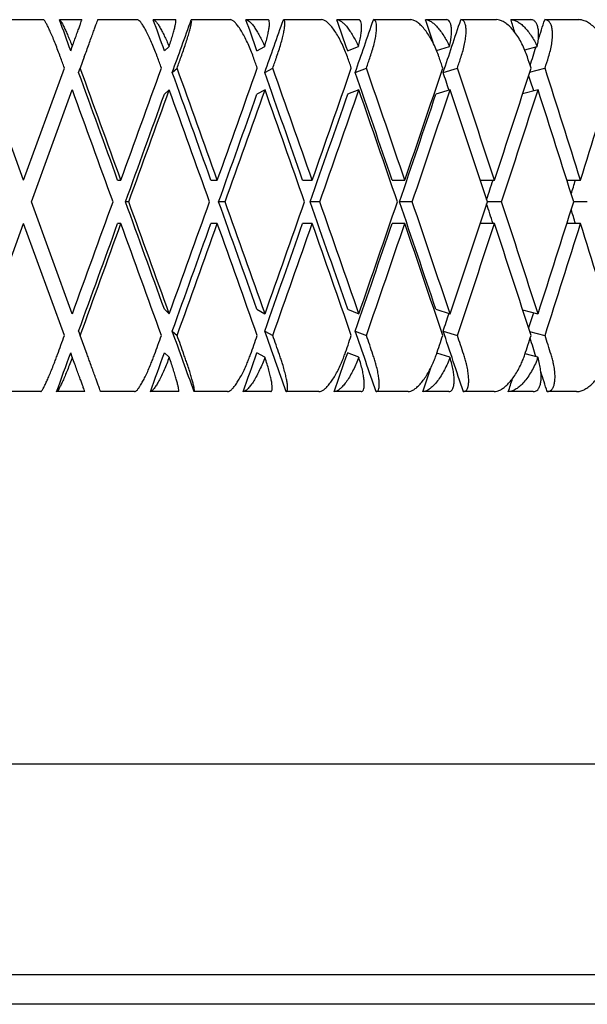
# Model space of a CAD drawing. Header units: millimetres. Extents: x 8 to 552, y 12 to 759.
# Tile 6 of 55: x 67.9 to 75.53, y 338.08 to 351.32. Entities that reach past the tile are written whole.
import ezdxf

# ---------------------------------------------------------------- set-up
doc = ezdxf.new("R2010")
doc.units = ezdxf.units.MM

msp = doc.modelspace()

# ---------------------------------------------------------------- linework, layer by layer
at = {"color": 7, "linetype": 'Continuous', "lineweight": 30}
for p, q in [((67.685, 351.318), (68.219, 351.318)), ((68.432, 351.318), (68.736, 351.318)), ((68.949, 351.318), (69.481, 351.318)), ((69.693, 351.318), (69.994, 351.318)), ((70.205, 351.318), (70.731, 351.318)), ((70.939, 351.318), (71.236, 351.318)), ((71.443, 351.318), (71.958, 351.318)), ((72.162, 351.318), (72.452, 351.318)), ((72.654, 351.318), (73.155, 351.318)), ((73.352, 351.318), (73.633, 351.318)), ((73.828, 351.318), (74.31, 351.318)), ((74.5, 351.318), (74.769, 351.318)), ((74.956, 351.318), (75.417, 351.318)), ((68.584, 350.9), (68.605, 350.958)), ((69.844, 350.9), (69.906, 350.958)), ((71.088, 350.9), (71.192, 350.958)), ((72.307, 350.9), (72.452, 350.958)), ((73.503, 350.903), (73.676, 350.958)), ((74.687, 350.914), (74.857, 350.958)), ((68.767, 350.818), (68.713, 350.668)), ((67.952, 349.162), (67.404, 350.668)), ((67.952, 349.162), (68.5, 350.668)), ((68.691, 350.608), (68.713, 350.668)), ((69.949, 350.608), (70.014, 350.668)), ((71.192, 350.608), (71.3, 350.668)), ((72.408, 350.608), (72.559, 350.668)), ((73.591, 350.608), (73.782, 350.668)), ((74.754, 350.614), (74.96, 350.668)), ((68.058, 348.87), (68.606, 350.375)), ((69.909, 350.376), (69.844, 350.315)), ((71.197, 350.376), (71.088, 350.315)), ((72.458, 350.376), (72.307, 350.315)), ((73.685, 350.376), (73.493, 350.315)), ((74.867, 350.376), (74.66, 350.322)), ((69.215, 349.162), (69.259, 349.162)), ((70.468, 349.162), (70.555, 349.162)), ((71.701, 349.162), (71.83, 349.162)), ((72.905, 349.162), (73.076, 349.162)), ((74.088, 349.162), (74.281, 349.162)), ((75.253, 349.162), (75.437, 349.162)), ((68.606, 347.365), (68.058, 348.87)), ((69.365, 348.87), (69.321, 348.87)), ((70.66, 348.87), (70.573, 348.87)), ((71.933, 348.87), (71.804, 348.87)), ((73.175, 348.87), (73.004, 348.87)), ((74.377, 348.87), (74.185, 348.87)), ((75.529, 348.87), (75.346, 348.87)), ((67.404, 347.073), (67.952, 348.578)), ((68.5, 347.072), (67.952, 348.578)), ((69.259, 348.578), (69.215, 348.578)), ((70.555, 348.578), (70.468, 348.578)), ((71.83, 348.578), (71.701, 348.578)), ((73.076, 348.578), (72.905, 348.578)), ((74.281, 348.578), (74.088, 348.578)), ((75.437, 348.578), (75.253, 348.578)), ((69.844, 347.425), (69.909, 347.365)), ((71.088, 347.425), (71.196, 347.365)), ((72.307, 347.425), (72.458, 347.365)), ((73.493, 347.425), (73.684, 347.365)), ((74.66, 347.418), (74.866, 347.365)), ((68.691, 347.133), (68.713, 347.073)), ((69.949, 347.133), (70.014, 347.073)), ((71.192, 347.133), (71.3, 347.073)), ((72.408, 347.133), (72.559, 347.073)), ((73.591, 347.133), (73.782, 347.073)), ((68.805, 346.818), (68.713, 347.073)), ((74.754, 347.126), (74.96, 347.073)), ((68.606, 346.78), (68.584, 346.84)), ((69.909, 346.78), (69.844, 346.84)), ((71.196, 346.78), (71.088, 346.84)), ((72.457, 346.78), (72.307, 346.84)), ((73.683, 346.78), (73.506, 346.836)), ((74.865, 346.78), (74.692, 346.825)), ((68.181, 346.318), (67.723, 346.318)), ((68.775, 346.318), (68.394, 346.318)), ((69.443, 346.318), (68.987, 346.318)), ((70.032, 346.318), (69.655, 346.318)), ((70.693, 346.318), (70.243, 346.318)), ((71.273, 346.318), (70.902, 346.318)), ((71.922, 346.318), (71.48, 346.318)), ((72.488, 346.318), (72.126, 346.318)), ((73.119, 346.318), (72.69, 346.318)), ((73.668, 346.318), (73.317, 346.318)), ((74.276, 346.318), (73.862, 346.318)), ((74.803, 346.318), (74.466, 346.318)), ((75.384, 346.318), (74.989, 346.318)), ((53.546, 341.318), (82.146, 341.318)), ((55.346, 338.484), (80.346, 338.484)), ((79.869, 338.084), (55.822, 338.084))]:
    msp.add_line(p, q, dxfattribs=at)
for centre, major_axis, ratio, start_param, end_param in [((67.846, 349.455), (-14.457, 39.836), 0.028033, 4.738503, 4.74899), ((67.846, 349.455), (-14.328, 39.83), 0.055984, 4.72854, 4.739027), ((67.846, 348.285), (14.457, 39.836), 0.028033, 4.780888, 4.798749), ((67.846, 349.455), (-14.111, 39.821), 0.083767, 4.719001, 4.729488), ((67.846, 348.285), (14.328, 39.83), 0.055984, 4.790851, 4.808712), ((67.846, 349.455), (-13.807, 39.809), 0.111284, 4.710099, 4.720586), ((67.846, 348.285), (14.111, 39.821), 0.083767, 4.80039, 4.818251), ((67.846, 349.455), (-13.413, 39.795), 0.13843, 4.704525, 4.712539), ((67.846, 348.285), (13.807, 39.809), 0.111284, 4.809292, 4.827153), ((67.846, 349.455), (-12.928, 39.781), 0.165076, 4.70121, 4.705569), ((67.846, 348.285), (13.413, 39.795), 0.13843, 4.828446, 4.835199), ((67.846, 348.285), (13.413, 39.795), 0.13843, 4.819762, 4.826031), ((67.846, 348.87), (-14.955, 41.21), 0.028033, 4.745849, 4.749488), ((67.846, 348.87), (-14.822, 41.204), 0.055984, 4.735887, 4.739526), ((67.846, 348.285), (14.955, 41.21), 0.028033, 4.780398, 4.784045), ((67.846, 348.87), (-14.598, 41.194), 0.083767, 4.726347, 4.729986), ((67.846, 348.285), (14.822, 41.204), 0.055984, 4.790361, 4.794007), ((67.846, 348.87), (-14.283, 41.181), 0.111284, 4.717445, 4.721084), ((67.846, 348.285), (14.598, 41.194), 0.083767, 4.7999, 4.803547), ((67.846, 348.87), (-13.875, 41.167), 0.13843, 4.709399, 4.713038), ((67.846, 348.285), (14.283, 41.181), 0.111284, 4.808802, 4.812449), ((67.846, 348.87), (-13.373, 41.153), 0.165076, 4.702429, 4.706068), ((67.846, 348.285), (13.875, 41.167), 0.13843, 4.816849, 4.820495), ((67.846, 349.455), (-14.457, 39.836), 0.028033, 4.694877, 4.731156), ((67.846, 349.455), (-14.955, 41.21), 0.028033, 4.695121, 4.731646), ((67.846, 348.87), (14.955, 41.21), 0.028033, 4.729657, 4.766195), ((67.846, 349.455), (-14.328, 39.83), 0.055984, 4.684914, 4.721194), ((67.846, 349.455), (-14.822, 41.204), 0.055984, 4.685159, 4.721684), ((67.846, 348.87), (14.822, 41.204), 0.055984, 4.739619, 4.776158), ((67.846, 349.455), (-14.111, 39.821), 0.083767, 4.675375, 4.711654), ((67.846, 349.455), (-14.598, 41.194), 0.083767, 4.675619, 4.712144), ((67.846, 348.87), (14.598, 41.194), 0.083767, 4.749159, 4.785697), ((67.846, 349.455), (-13.807, 39.809), 0.111284, 4.666473, 4.702752), ((67.846, 349.455), (-14.283, 41.181), 0.111284, 4.666717, 4.703242), ((67.846, 348.87), (14.283, 41.181), 0.111284, 4.758061, 4.794599), ((67.846, 349.455), (-13.413, 39.795), 0.13843, 4.68876, 4.694706), ((67.846, 349.455), (-13.875, 41.167), 0.13843, 4.658671, 4.695196), ((67.846, 348.87), (13.875, 41.167), 0.13843, 4.766107, 4.802646), ((67.846, 349.455), (-12.928, 39.781), 0.165076, 4.681525, 4.686831), ((67.846, 349.455), (-13.373, 41.153), 0.165076, 4.651701, 4.688226), ((67.846, 348.87), (13.373, 41.153), 0.165076, 4.773077, 4.809616), ((67.846, 348.87), (-14.955, 41.21), 0.028033, 4.702216, 4.738745), ((67.846, 348.285), (14.457, 39.836), 0.028033, 4.737241, 4.773542), ((67.846, 348.285), (14.955, 41.21), 0.028033, 4.736752, 4.773295), ((67.846, 348.87), (-14.822, 41.204), 0.055984, 4.692253, 4.728782), ((67.846, 348.285), (14.328, 39.83), 0.055984, 4.747203, 4.783504), ((67.846, 348.285), (14.822, 41.204), 0.055984, 4.746714, 4.783257), ((67.846, 348.87), (-14.598, 41.194), 0.083767, 4.682714, 4.719243), ((67.846, 348.285), (14.111, 39.821), 0.083767, 4.756743, 4.793044), ((67.846, 348.285), (14.598, 41.194), 0.083767, 4.756254, 4.792797), ((67.846, 348.87), (-14.283, 41.181), 0.111284, 4.673812, 4.710341), ((67.846, 348.285), (13.807, 39.809), 0.111284, 4.765645, 4.801945), ((67.846, 348.285), (14.283, 41.181), 0.111284, 4.765156, 4.801698), ((67.846, 348.87), (-13.875, 41.167), 0.13843, 4.665766, 4.702294), ((67.846, 348.285), (13.875, 41.167), 0.13843, 4.773202, 4.809745), ((67.846, 348.87), (-13.373, 41.153), 0.165076, 4.658796, 4.695324), ((67.846, 348.285), (13.413, 39.795), 0.13843, 4.77442, 4.781032), ((67.846, 348.285), (12.928, 39.781), 0.165076, 4.783319, 4.788002), ((67.846, 348.87), (14.955, 41.21), 0.028033, 4.68603, 4.722562), ((67.846, 349.455), (-14.457, 39.836), 0.028033, 4.651236, 4.687537), ((67.846, 349.455), (-14.955, 41.21), 0.028033, 4.651481, 4.688026), ((67.846, 348.87), (14.822, 41.204), 0.055984, 4.695993, 4.732525), ((67.846, 349.455), (-14.328, 39.83), 0.055984, 4.641274, 4.677575), ((67.846, 349.455), (-14.822, 41.204), 0.055984, 4.641519, 4.678064), ((67.846, 348.87), (14.598, 41.194), 0.083767, 4.705532, 4.742064), ((67.846, 349.455), (-14.111, 39.821), 0.083767, 4.631734, 4.668035), ((67.846, 349.455), (-14.598, 41.194), 0.083767, 4.631979, 4.668524), ((67.846, 348.87), (14.283, 41.181), 0.111284, 4.714434, 4.750966), ((67.846, 349.455), (-13.807, 39.809), 0.111284, 4.622832, 4.659133), ((67.846, 349.455), (-14.283, 41.181), 0.111284, 4.623077, 4.659622), ((67.846, 348.87), (13.875, 41.167), 0.13843, 4.72248, 4.759012), ((67.846, 349.455), (-13.875, 41.167), 0.13843, 4.615031, 4.651576), ((67.846, 348.87), (13.373, 41.153), 0.165076, 4.72945, 4.765982), ((67.846, 349.455), (-13.413, 39.795), 0.13843, 4.643746, 4.650358), ((67.846, 349.455), (-12.928, 39.781), 0.165076, 4.636776, 4.641459), ((67.846, 348.285), (14.457, 39.836), 0.028033, 4.693622, 4.729901), ((67.846, 348.285), (14.955, 41.21), 0.028033, 4.693132, 4.729657), ((67.846, 348.87), (-14.955, 41.21), 0.028033, 4.658583, 4.695121), ((67.846, 348.285), (14.328, 39.83), 0.055984, 4.703584, 4.739864), ((67.846, 348.285), (14.822, 41.204), 0.055984, 4.703094, 4.739619), ((67.846, 348.87), (-14.822, 41.204), 0.055984, 4.64862, 4.685159), ((67.846, 348.285), (14.111, 39.821), 0.083767, 4.713124, 4.749403), ((67.846, 348.285), (14.598, 41.194), 0.083767, 4.712634, 4.749159), ((67.846, 348.87), (-14.598, 41.194), 0.083767, 4.639081, 4.675619), ((67.846, 348.285), (13.807, 39.809), 0.111284, 4.722026, 4.758305), ((67.846, 348.285), (14.283, 41.181), 0.111284, 4.721536, 4.758061), ((67.846, 348.87), (-14.283, 41.181), 0.111284, 4.630179, 4.666717), ((67.846, 348.285), (13.875, 41.167), 0.13843, 4.729582, 4.766107), ((67.846, 348.87), (-13.875, 41.167), 0.13843, 4.622132, 4.658671), ((67.846, 348.285), (13.373, 41.153), 0.165076, 4.736552, 4.773077), ((67.846, 348.87), (-13.373, 41.153), 0.165076, 4.615162, 4.651701), ((67.846, 348.285), (13.413, 39.795), 0.13843, 4.730072, 4.736018), ((67.846, 348.285), (12.928, 39.781), 0.165076, 4.737947, 4.743252), ((67.846, 349.455), (-14.457, 39.836), 0.028033, 4.623384, 4.64389), ((67.846, 349.455), (-14.328, 39.83), 0.055984, 4.613422, 4.633927), ((67.846, 349.455), (-14.111, 39.821), 0.083767, 4.603882, 4.624388), ((67.846, 349.455), (-13.807, 39.809), 0.111284, 4.59498, 4.615486), ((67.846, 348.87), (14.955, 41.21), 0.028033, 4.672738, 4.678929), ((67.846, 348.87), (14.822, 41.204), 0.055984, 4.6827, 4.688891), ((67.846, 349.455), (-14.955, 41.21), 0.028033, 4.638179, 4.64438), ((67.846, 348.87), (14.598, 41.194), 0.083767, 4.69224, 4.698431), ((67.846, 349.455), (-14.822, 41.204), 0.055984, 4.628217, 4.634417), ((67.846, 348.87), (14.283, 41.181), 0.111284, 4.701142, 4.707333), ((67.846, 349.455), (-14.598, 41.194), 0.083767, 4.618677, 4.624878), ((67.846, 348.87), (13.875, 41.167), 0.13843, 4.709188, 4.715379), ((67.846, 349.455), (-14.283, 41.181), 0.111284, 4.609775, 4.615976), ((67.846, 348.87), (13.373, 41.153), 0.165076, 4.716158, 4.722349), ((67.846, 349.455), (-13.413, 39.795), 0.13843, 4.598747, 4.605016), ((67.846, 349.455), (-13.875, 41.167), 0.13843, 4.601729, 4.607929), ((67.846, 348.285), (14.457, 39.836), 0.028033, 4.673148, 4.686275), ((67.846, 348.285), (14.328, 39.83), 0.055984, 4.683111, 4.696238), ((67.846, 348.285), (14.111, 39.821), 0.083767, 4.69265, 4.705777), ((67.846, 348.285), (13.807, 39.809), 0.111284, 4.701552, 4.714679), ((67.846, 348.285), (13.413, 39.795), 0.13843, 4.709599, 4.717718), ((67.846, 348.285), (12.928, 39.781), 0.165076, 4.716569, 4.720991), ((67.846, 349.455), (-13.413, 39.795), 0.13843, 4.586934, 4.593679)]:
    msp.add_ellipse(centre, major_axis=major_axis, ratio=ratio, start_param=start_param, end_param=end_param, dxfattribs=at)
for points, knots in [([(68.445, 350.818), (68.434, 350.847), (68.413, 350.906), (68.379, 350.992), (68.346, 351.074), (68.315, 351.146), (68.286, 351.209), (68.262, 351.258), (68.242, 351.294), (68.228, 351.314), (68.222, 351.317), (68.219, 351.318)], [0, 0, 0, 0, 0.114542, 0.23238, 0.34693, 0.464926, 0.577123, 0.692931, 0.799182, 0.908911, 1, 1, 1, 1]), ([(68.432, 351.318), (68.435, 351.316), (68.441, 351.314), (68.455, 351.294), (68.473, 351.262), (68.495, 351.219), (68.519, 351.165), (68.547, 351.103), (68.576, 351.033), (68.595, 350.983), (68.605, 350.958)], [0, 0, 0, 0, 0.121172, 0.245978, 0.367117, 0.49156, 0.616821, 0.745339, 0.871171, 1, 1, 1, 1]), ([(68.605, 350.958), (68.615, 350.985), (68.635, 351.04), (68.663, 351.115), (68.687, 351.182), (68.707, 351.237), (68.722, 351.279), (68.731, 351.304), (68.736, 351.316), (68.736, 351.317), (68.736, 351.318)], [0, 0, 0, 0, 0.137628, 0.279151, 0.416817, 0.558784, 0.691042, 0.827634, 0.913195, 1, 1, 1, 1]), ([(68.767, 350.818), (68.778, 350.847), (68.8, 350.906), (68.831, 350.992), (68.86, 351.074), (68.887, 351.147), (68.91, 351.21), (68.928, 351.259), (68.941, 351.294), (68.948, 351.314), (68.949, 351.317), (68.949, 351.318)], [0, 0, 0, 0, 0.114606, 0.23252, 0.347132, 0.465168, 0.577786, 0.694016, 0.800844, 0.911181, 1, 1, 1, 1]), ([(69.749, 350.818), (69.738, 350.847), (69.716, 350.906), (69.681, 350.992), (69.645, 351.074), (69.61, 351.146), (69.575, 351.209), (69.545, 351.258), (69.518, 351.294), (69.496, 351.314), (69.486, 351.317), (69.481, 351.318)], [0, 0, 0, 0, 0.1145416, 0.23238, 0.3469304, 0.4649256, 0.5771225, 0.6929312, 0.7991817, 0.9089106, 1, 1, 1, 1]), ([(69.693, 351.318), (69.698, 351.316), (69.708, 351.314), (69.729, 351.294), (69.754, 351.262), (69.781, 351.219), (69.811, 351.165), (69.842, 351.103), (69.875, 351.033), (69.896, 350.983), (69.906, 350.958)], [0, 0, 0, 0, 0.121172, 0.245978, 0.367117, 0.49156, 0.616821, 0.745339, 0.871171, 1, 1, 1, 1]), ([(69.906, 350.958), (69.915, 350.985), (69.934, 351.04), (69.957, 351.115), (69.976, 351.182), (69.989, 351.237), (69.998, 351.279), (70, 351.304), (69.999, 351.316), (69.996, 351.317), (69.994, 351.318)], [0, 0, 0, 0, 0.137628, 0.279151, 0.416817, 0.558784, 0.691042, 0.827634, 0.913195, 1, 1, 1, 1]), ([(70.069, 350.818), (70.079, 350.847), (70.1, 350.906), (70.129, 350.992), (70.155, 351.074), (70.177, 351.147), (70.194, 351.21), (70.205, 351.259), (70.211, 351.294), (70.211, 351.314), (70.207, 351.317), (70.205, 351.318)], [0, 0, 0, 0, 0.1146065, 0.2325198, 0.3471316, 0.4651683, 0.577786, 0.6940158, 0.8008443, 0.911181, 1, 1, 1, 1]), ([(71.039, 350.818), (71.028, 350.847), (71.006, 350.906), (70.969, 350.992), (70.93, 351.074), (70.891, 351.146), (70.851, 351.209), (70.815, 351.258), (70.781, 351.294), (70.753, 351.314), (70.738, 351.317), (70.731, 351.318)], [0, 0, 0, 0, 0.114542, 0.23238, 0.34693, 0.464926, 0.577123, 0.692931, 0.799182, 0.908911, 1, 1, 1, 1]), ([(70.939, 351.318), (70.947, 351.316), (70.962, 351.314), (70.989, 351.294), (71.02, 351.262), (71.053, 351.219), (71.087, 351.165), (71.123, 351.103), (71.158, 351.033), (71.18, 350.983), (71.192, 350.958)], [0, 0, 0, 0, 0.121172, 0.245978, 0.367117, 0.49156, 0.616821, 0.745339, 0.871171, 1, 1, 1, 1]), ([(71.192, 350.958), (71.2, 350.985), (71.216, 351.04), (71.234, 351.115), (71.248, 351.182), (71.256, 351.237), (71.257, 351.279), (71.253, 351.304), (71.245, 351.316), (71.239, 351.317), (71.236, 351.318)], [0, 0, 0, 0, 0.1376282, 0.2791513, 0.4168174, 0.5587839, 0.6910424, 0.8276344, 0.9131954, 1, 1, 1, 1]), ([(71.353, 350.818), (71.363, 350.847), (71.384, 350.906), (71.41, 350.992), (71.432, 351.074), (71.449, 351.147), (71.46, 351.21), (71.464, 351.259), (71.462, 351.294), (71.455, 351.314), (71.447, 351.317), (71.443, 351.318)], [0, 0, 0, 0, 0.114606, 0.23252, 0.347132, 0.465168, 0.577786, 0.694016, 0.800844, 0.911181, 1, 1, 1, 1]), ([(72.304, 350.818), (72.293, 350.847), (72.272, 350.906), (72.233, 350.992), (72.192, 351.074), (72.148, 351.146), (72.104, 351.209), (72.062, 351.258), (72.021, 351.294), (71.987, 351.314), (71.967, 351.317), (71.958, 351.318)], [0, 0, 0, 0, 0.114542, 0.23238, 0.34693, 0.464926, 0.577123, 0.692931, 0.799182, 0.908911, 1, 1, 1, 1]), ([(72.162, 351.318), (72.172, 351.316), (72.191, 351.314), (72.225, 351.294), (72.262, 351.262), (72.3, 351.219), (72.339, 351.165), (72.378, 351.103), (72.416, 351.033), (72.44, 350.983), (72.452, 350.958)], [0, 0, 0, 0, 0.121172, 0.245978, 0.367117, 0.49156, 0.616821, 0.745339, 0.871171, 1, 1, 1, 1]), ([(72.452, 350.958), (72.459, 350.985), (72.473, 351.04), (72.487, 351.115), (72.495, 351.182), (72.496, 351.237), (72.49, 351.279), (72.479, 351.304), (72.466, 351.316), (72.457, 351.317), (72.452, 351.318)], [0, 0, 0, 0, 0.1376282, 0.2791513, 0.4168174, 0.5587839, 0.6910424, 0.8276344, 0.9131954, 1, 1, 1, 1]), ([(72.611, 350.818), (72.62, 350.847), (72.64, 350.906), (72.664, 350.992), (72.682, 351.074), (72.693, 351.147), (72.698, 351.21), (72.696, 351.259), (72.687, 351.294), (72.673, 351.314), (72.659, 351.317), (72.654, 351.318)], [0, 0, 0, 0, 0.114606, 0.23252, 0.347132, 0.465168, 0.577786, 0.694016, 0.800844, 0.911181, 1, 1, 1, 1]), ([(73.535, 350.818), (73.525, 350.847), (73.503, 350.906), (73.464, 350.992), (73.42, 351.074), (73.374, 351.146), (73.325, 351.209), (73.277, 351.258), (73.23, 351.294), (73.189, 351.314), (73.165, 351.317), (73.155, 351.318)], [0, 0, 0, 0, 0.114542, 0.23238, 0.34693, 0.464926, 0.577123, 0.692931, 0.799182, 0.908911, 1, 1, 1, 1]), ([(73.352, 351.318), (73.364, 351.316), (73.388, 351.314), (73.428, 351.294), (73.47, 351.262), (73.513, 351.219), (73.557, 351.165), (73.599, 351.103), (73.64, 351.033), (73.664, 350.983), (73.676, 350.958)], [0, 0, 0, 0, 0.121172, 0.245978, 0.367117, 0.49156, 0.616821, 0.745339, 0.871171, 1, 1, 1, 1]), ([(73.676, 350.958), (73.682, 350.985), (73.694, 351.04), (73.703, 351.115), (73.706, 351.182), (73.7, 351.237), (73.688, 351.279), (73.67, 351.304), (73.652, 351.316), (73.639, 351.317), (73.633, 351.318)], [0, 0, 0, 0, 0.137628, 0.279151, 0.416817, 0.558784, 0.691042, 0.827634, 0.913195, 1, 1, 1, 1]), ([(73.832, 350.818), (73.841, 350.847), (73.86, 350.906), (73.881, 350.992), (73.895, 351.074), (73.901, 351.147), (73.899, 351.21), (73.891, 351.259), (73.874, 351.294), (73.853, 351.314), (73.835, 351.317), (73.828, 351.318)], [0, 0, 0, 0, 0.1146065, 0.2325198, 0.3471316, 0.4651683, 0.577786, 0.6940158, 0.8008443, 0.911181, 1, 1, 1, 1]), ([(74.723, 350.818), (74.713, 350.847), (74.692, 350.906), (74.652, 350.992), (74.607, 351.074), (74.557, 351.146), (74.504, 351.209), (74.451, 351.258), (74.398, 351.294), (74.351, 351.314), (74.323, 351.317), (74.31, 351.318)], [0, 0, 0, 0, 0.114542, 0.23238, 0.34693, 0.464926, 0.577123, 0.692931, 0.799182, 0.908911, 1, 1, 1, 1]), ([(74.5, 351.318), (74.514, 351.316), (74.542, 351.314), (74.588, 351.294), (74.635, 351.262), (74.683, 351.219), (74.731, 351.165), (74.776, 351.103), (74.819, 351.033), (74.844, 350.983), (74.857, 350.958)], [0, 0, 0, 0, 0.121172, 0.245978, 0.367117, 0.49156, 0.616821, 0.745339, 0.871171, 1, 1, 1, 1]), ([(74.857, 350.958), (74.862, 350.985), (74.871, 351.04), (74.876, 351.115), (74.872, 351.182), (74.861, 351.237), (74.841, 351.279), (74.817, 351.304), (74.793, 351.316), (74.777, 351.317), (74.769, 351.318)], [0, 0, 0, 0, 0.137628, 0.279151, 0.416817, 0.558784, 0.691042, 0.827634, 0.913195, 1, 1, 1, 1]), ([(75.008, 350.818), (75.017, 350.847), (75.035, 350.906), (75.052, 350.992), (75.062, 351.074), (75.063, 351.147), (75.055, 351.21), (75.039, 351.259), (75.016, 351.294), (74.988, 351.314), (74.966, 351.317), (74.956, 351.318)], [0, 0, 0, 0, 0.114606, 0.23252, 0.347132, 0.465168, 0.577786, 0.694016, 0.800844, 0.911181, 1, 1, 1, 1]), ([(75.859, 350.818), (75.849, 350.847), (75.829, 350.906), (75.789, 350.992), (75.741, 351.074), (75.689, 351.146), (75.632, 351.209), (75.574, 351.258), (75.516, 351.294), (75.464, 351.314), (75.431, 351.317), (75.417, 351.318)], [0, 0, 0, 0, 0.114542, 0.23238, 0.34693, 0.464926, 0.577123, 0.692931, 0.799182, 0.908911, 1, 1, 1, 1]), ([(68.181, 346.318), (68.184, 346.319), (68.19, 346.321), (68.204, 346.342), (68.222, 346.374), (68.244, 346.417), (68.269, 346.471), (68.297, 346.535), (68.327, 346.608), (68.356, 346.682), (68.383, 346.752), (68.399, 346.796), (68.407, 346.818)], [0, 0, 0, 0, 0.099032, 0.201043, 0.300045, 0.401731, 0.504401, 0.609736, 0.718397, 0.82995, 0.914331, 1, 1, 1, 1]), ([(68.606, 346.78), (68.595, 346.751), (68.573, 346.692), (68.54, 346.608), (68.508, 346.53), (68.478, 346.462), (68.451, 346.404), (68.428, 346.361), (68.41, 346.332), (68.4, 346.319), (68.396, 346.318), (68.394, 346.318)], [0, 0, 0, 0, 0.121573, 0.243138, 0.364858, 0.486547, 0.604904, 0.72322, 0.834799, 0.946351, 1, 1, 1, 1]), ([(68.775, 346.318), (68.774, 346.319), (68.773, 346.321), (68.766, 346.342), (68.754, 346.374), (68.738, 346.417), (68.719, 346.471), (68.695, 346.535), (68.669, 346.608), (68.639, 346.69), (68.617, 346.749), (68.606, 346.78)], [0, 0, 0, 0, 0.104109, 0.21135, 0.315427, 0.422327, 0.53026, 0.640996, 0.755227, 0.8725, 1, 1, 1, 1]), ([(68.987, 346.318), (68.987, 346.319), (68.986, 346.321), (68.979, 346.342), (68.967, 346.374), (68.951, 346.417), (68.931, 346.472), (68.908, 346.536), (68.881, 346.61), (68.854, 346.684), (68.829, 346.754), (68.813, 346.796), (68.805, 346.818)], [0, 0, 0, 0, 0.099346, 0.201688, 0.301, 0.402993, 0.506234, 0.612154, 0.721444, 0.833657, 0.916225, 1, 1, 1, 1]), ([(69.443, 346.318), (69.448, 346.319), (69.459, 346.321), (69.48, 346.342), (69.504, 346.374), (69.532, 346.417), (69.562, 346.471), (69.594, 346.535), (69.628, 346.608), (69.659, 346.682), (69.687, 346.752), (69.703, 346.796), (69.711, 346.818)], [0, 0, 0, 0, 0.099032, 0.201043, 0.300045, 0.401731, 0.504401, 0.609736, 0.718397, 0.82995, 0.914331, 1, 1, 1, 1]), ([(69.909, 346.78), (69.898, 346.751), (69.875, 346.693), (69.84, 346.609), (69.804, 346.531), (69.769, 346.462), (69.736, 346.404), (69.707, 346.361), (69.682, 346.332), (69.665, 346.319), (69.658, 346.318), (69.655, 346.318)], [0, 0, 0, 0, 0.1198541, 0.2431354, 0.3630084, 0.4865449, 0.6029901, 0.7232198, 0.833004, 0.9463541, 1, 1, 1, 1]), ([(70.032, 346.318), (70.034, 346.319), (70.038, 346.321), (70.037, 346.342), (70.032, 346.374), (70.023, 346.417), (70.009, 346.471), (69.99, 346.535), (69.967, 346.608), (69.94, 346.69), (69.92, 346.749), (69.909, 346.78)], [0, 0, 0, 0, 0.104109, 0.21135, 0.315427, 0.422327, 0.53026, 0.640996, 0.755227, 0.8725, 1, 1, 1, 1]), ([(70.243, 346.318), (70.245, 346.319), (70.249, 346.321), (70.248, 346.342), (70.243, 346.374), (70.233, 346.417), (70.219, 346.472), (70.201, 346.536), (70.178, 346.61), (70.153, 346.684), (70.129, 346.754), (70.114, 346.796), (70.106, 346.818)], [0, 0, 0, 0, 0.099346, 0.201688, 0.301, 0.402993, 0.506234, 0.612154, 0.721444, 0.833657, 0.916225, 1, 1, 1, 1]), ([(70.693, 346.318), (70.701, 346.319), (70.716, 346.321), (70.743, 346.342), (70.774, 346.374), (70.807, 346.417), (70.842, 346.471), (70.879, 346.535), (70.915, 346.608), (70.948, 346.682), (70.977, 346.752), (70.993, 346.796), (71.001, 346.818)], [0, 0, 0, 0, 0.0990323, 0.2010432, 0.3000449, 0.4017309, 0.504401, 0.609736, 0.7183968, 0.8299501, 0.9143315, 1, 1, 1, 1]), ([(71.196, 346.78), (71.185, 346.751), (71.162, 346.693), (71.124, 346.609), (71.085, 346.531), (71.046, 346.462), (71.007, 346.404), (70.972, 346.361), (70.94, 346.332), (70.917, 346.319), (70.906, 346.318), (70.902, 346.318)], [0, 0, 0, 0, 0.119854, 0.243135, 0.363008, 0.486545, 0.60299, 0.72322, 0.833004, 0.946354, 1, 1, 1, 1]), ([(71.273, 346.318), (71.277, 346.319), (71.286, 346.321), (71.292, 346.342), (71.294, 346.374), (71.291, 346.417), (71.282, 346.471), (71.268, 346.535), (71.25, 346.608), (71.226, 346.69), (71.206, 346.749), (71.196, 346.78)], [0, 0, 0, 0, 0.1041095, 0.2113502, 0.3154274, 0.4223267, 0.5302604, 0.6409957, 0.7552272, 0.8724997, 1, 1, 1, 1]), ([(71.48, 346.318), (71.484, 346.319), (71.493, 346.321), (71.499, 346.342), (71.501, 346.374), (71.498, 346.417), (71.489, 346.472), (71.475, 346.536), (71.456, 346.61), (71.435, 346.684), (71.412, 346.754), (71.398, 346.796), (71.39, 346.818)], [0, 0, 0, 0, 0.099346, 0.201688, 0.301, 0.402993, 0.506234, 0.612154, 0.721444, 0.833657, 0.916225, 1, 1, 1, 1]), ([(71.922, 346.318), (71.931, 346.319), (71.951, 346.321), (71.985, 346.342), (72.022, 346.374), (72.06, 346.417), (72.1, 346.471), (72.14, 346.535), (72.18, 346.608), (72.214, 346.682), (72.244, 346.752), (72.26, 346.796), (72.267, 346.818)], [0, 0, 0, 0, 0.099032, 0.201043, 0.300045, 0.401731, 0.504401, 0.609736, 0.718397, 0.82995, 0.914331, 1, 1, 1, 1]), ([(72.457, 346.78), (72.446, 346.751), (72.423, 346.693), (72.384, 346.609), (72.341, 346.531), (72.298, 346.462), (72.254, 346.404), (72.213, 346.361), (72.174, 346.332), (72.146, 346.319), (72.131, 346.318), (72.126, 346.318)], [0, 0, 0, 0, 0.119854, 0.243135, 0.363008, 0.486545, 0.60299, 0.72322, 0.833004, 0.946354, 1, 1, 1, 1]), ([(72.488, 346.318), (72.495, 346.319), (72.508, 346.321), (72.521, 346.342), (72.53, 346.374), (72.532, 346.417), (72.529, 346.471), (72.521, 346.535), (72.506, 346.608), (72.485, 346.69), (72.467, 346.749), (72.457, 346.78)], [0, 0, 0, 0, 0.104109, 0.21135, 0.315427, 0.422327, 0.53026, 0.640996, 0.755227, 0.8725, 1, 1, 1, 1]), ([(72.69, 346.318), (72.696, 346.319), (72.71, 346.321), (72.723, 346.342), (72.731, 346.374), (72.734, 346.417), (72.731, 346.472), (72.722, 346.536), (72.708, 346.61), (72.689, 346.684), (72.669, 346.754), (72.654, 346.796), (72.647, 346.818)], [0, 0, 0, 0, 0.099346, 0.201688, 0.301, 0.402993, 0.506234, 0.612154, 0.721444, 0.833657, 0.916225, 1, 1, 1, 1]), ([(73.119, 346.318), (73.131, 346.319), (73.155, 346.321), (73.195, 346.342), (73.237, 346.374), (73.281, 346.417), (73.325, 346.471), (73.368, 346.535), (73.411, 346.608), (73.447, 346.682), (73.477, 346.752), (73.492, 346.796), (73.5, 346.818)], [0, 0, 0, 0, 0.099032, 0.201043, 0.300045, 0.401731, 0.504401, 0.609736, 0.718397, 0.82995, 0.914331, 1, 1, 1, 1]), ([(73.683, 346.78), (73.672, 346.751), (73.649, 346.693), (73.609, 346.609), (73.563, 346.531), (73.516, 346.462), (73.467, 346.404), (73.42, 346.361), (73.375, 346.332), (73.341, 346.319), (73.323, 346.318), (73.317, 346.318)], [0, 0, 0, 0, 0.119854, 0.243135, 0.363008, 0.486545, 0.60299, 0.72322, 0.833004, 0.946354, 1, 1, 1, 1]), ([(73.668, 346.318), (73.676, 346.319), (73.694, 346.321), (73.714, 346.342), (73.729, 346.374), (73.738, 346.417), (73.741, 346.471), (73.737, 346.535), (73.727, 346.608), (73.71, 346.69), (73.692, 346.749), (73.683, 346.78)], [0, 0, 0, 0, 0.104109, 0.21135, 0.315427, 0.422327, 0.53026, 0.640996, 0.755227, 0.8725, 1, 1, 1, 1]), ([(73.862, 346.318), (73.871, 346.319), (73.889, 346.321), (73.909, 346.342), (73.924, 346.374), (73.933, 346.417), (73.936, 346.472), (73.932, 346.536), (73.922, 346.61), (73.906, 346.684), (73.888, 346.754), (73.874, 346.796), (73.867, 346.818)], [0, 0, 0, 0, 0.099346, 0.201688, 0.301, 0.402993, 0.506234, 0.612154, 0.721444, 0.833657, 0.916225, 1, 1, 1, 1]), ([(74.276, 346.318), (74.29, 346.319), (74.318, 346.321), (74.364, 346.342), (74.412, 346.374), (74.46, 346.417), (74.508, 346.471), (74.555, 346.535), (74.599, 346.608), (74.637, 346.682), (74.667, 346.752), (74.682, 346.796), (74.689, 346.818)], [0, 0, 0, 0, 0.099032, 0.201043, 0.300045, 0.401731, 0.504401, 0.609736, 0.718397, 0.82995, 0.914331, 1, 1, 1, 1]), ([(74.865, 346.78), (74.854, 346.751), (74.832, 346.693), (74.79, 346.609), (74.742, 346.531), (74.691, 346.462), (74.638, 346.404), (74.586, 346.361), (74.535, 346.332), (74.495, 346.319), (74.473, 346.318), (74.466, 346.318)], [0, 0, 0, 0, 0.119854, 0.243135, 0.363008, 0.486545, 0.60299, 0.72322, 0.833004, 0.946354, 1, 1, 1, 1]), ([(74.803, 346.318), (74.814, 346.319), (74.836, 346.321), (74.863, 346.342), (74.884, 346.374), (74.899, 346.417), (74.908, 346.471), (74.909, 346.535), (74.903, 346.608), (74.889, 346.69), (74.874, 346.749), (74.865, 346.78)], [0, 0, 0, 0, 0.104109, 0.21135, 0.315427, 0.422327, 0.53026, 0.640996, 0.755227, 0.8725, 1, 1, 1, 1]), ([(74.989, 346.318), (75, 346.319), (75.023, 346.321), (75.05, 346.342), (75.071, 346.374), (75.086, 346.417), (75.095, 346.472), (75.096, 346.536), (75.09, 346.61), (75.078, 346.684), (75.061, 346.754), (75.048, 346.796), (75.042, 346.818)], [0, 0, 0, 0, 0.099346, 0.201688, 0.301, 0.402993, 0.506234, 0.612154, 0.721444, 0.833657, 0.916225, 1, 1, 1, 1]), ([(75.384, 346.318), (75.4, 346.319), (75.432, 346.321), (75.484, 346.342), (75.537, 346.374), (75.589, 346.417), (75.641, 346.471), (75.69, 346.535), (75.737, 346.608), (75.775, 346.682), (75.805, 346.752), (75.819, 346.796), (75.827, 346.818)], [0, 0, 0, 0, 0.099032, 0.201043, 0.300045, 0.401731, 0.504401, 0.609736, 0.718397, 0.82995, 0.914331, 1, 1, 1, 1])]:
    msp.add_open_spline(points, degree=3, knots=knots, dxfattribs=at)

doc.saveas('drawing.dxf')
